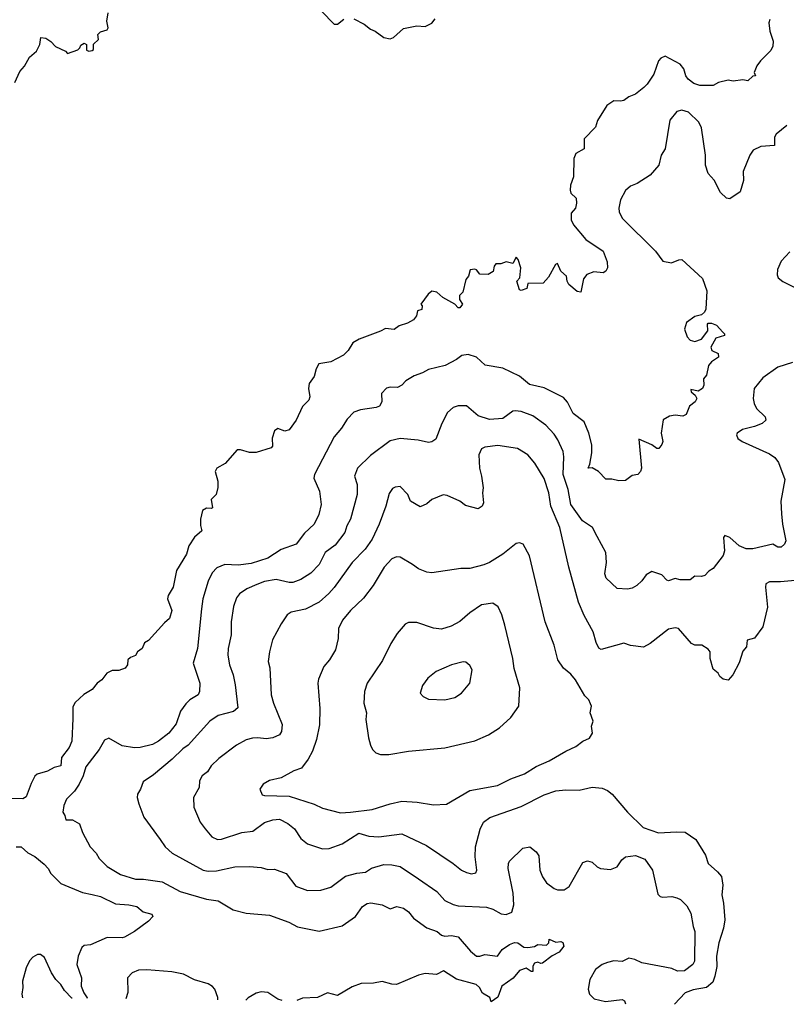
# Model space of a CAD drawing. Extents: x 1678431 to 1860718, y 384618 to 522882.
# Tile 25 of 256: x 1753127 to 1757757, y 385094 to 391044. Entities that reach past the tile are written whole.
import ezdxf

# ---------------------------------------------------------------- set-up
doc = ezdxf.new("R2010")
doc.units = 0

msp = doc.modelspace()

# ---------------------------------------------------------------- linework, layer by layer
at = {"layer": '0CON10XD'}
for points in [[(1753097.1, 390665), (1753128, 390732), (1753156.3, 390763.7), (1753185, 390817.1), (1753228.6, 390855), (1753248, 390895), (1753255, 390937.5), (1753285, 390933.3), (1753315, 390913.3), (1753342.1, 390882.1), (1753402.5, 390855), (1753415, 390840), (1753477, 390863), (1753490, 390875), (1753495, 390890), (1753515, 390902.5), (1753530, 390895), (1753530.7, 390860.7), (1753545, 390853.3), (1753565, 390857.5), (1753572.5, 390865), (1753573, 390897), (1753602.5, 390925), (1753597.5, 390955), (1753615, 390970), (1753655, 390982.5), (1753660, 390995), (1753652.5, 391035), (1753660, 391085)], [(1754950, 391095), (1755025, 391016.7), (1755045, 391016.7), (1755085, 391047.5)], [(1757656.7, 391045), (1757652, 391025), (1757658, 390975), (1757677.5, 390915), (1757676, 390885), (1757662.4, 390857.6), (1757600, 390795), (1757578.8, 390765), (1757563.3, 390725), (1757570, 390705), (1757555, 390702.5), (1757525, 390673.8), (1757495, 390681.2), (1757435, 390672.5), (1757405, 390678.8), (1757347.5, 390665), (1757313.9, 390646.1), (1757235, 390646.9), (1757198.6, 390658.6), (1757164.1, 390684.1), (1757150.5, 390705), (1757138, 390748), (1757116.1, 390776.1), (1757025, 390824), (1756998.3, 390811.7), (1756985, 390796.2), (1756955.7, 390715), (1756916.9, 390655), (1756896, 390634), (1756846.6, 390593.4), (1756805, 390578), (1756775, 390556.7), (1756755, 390551.2), (1756715, 390553.8), (1756672, 390525), (1756616, 390435), (1756603.8, 390395), (1756535.7, 390325), (1756535, 390263.3), (1756485, 390236), (1756472.5, 390205), (1756470.8, 390095), (1756454, 390045), (1756452, 390015), (1756456.2, 389995), (1756486.7, 389965), (1756490, 389935), (1756484, 389905), (1756458, 389875), (1756457.1, 389835), (1756471.9, 389805), (1756546.2, 389715), (1756650, 389645), (1756675, 389580), (1756676.7, 389545), (1756667.5, 389525), (1756650, 389515), (1756595, 389521.2), (1756551.2, 389505), (1756531.9, 389478.1), (1756515, 389397.5), (1756492.7, 389402.7), (1756442.5, 389445), (1756433.3, 389465), (1756430, 389495), (1756393.9, 389523.9), (1756375, 389570), (1756362.5, 389565), (1756320.7, 389489.3), (1756288.3, 389451.7), (1756195, 389450), (1756189.3, 389420.7), (1756155, 389407.5), (1756145, 389412.5), (1756130, 389465), (1756146.4, 389483.6), (1756152.5, 389545), (1756137.5, 389595), (1756125, 389610), (1756105, 389570), (1756065, 389580), (1756031.7, 389568.3), (1756001.7, 389568.3), (1755992.5, 389555), (1755986.7, 389523.3), (1755956.4, 389503.6), (1755905, 389506.7), (1755885, 389532.5), (1755875, 389536.7), (1755847, 389533), (1755836.7, 389495), (1755821.2, 389475), (1755802.5, 389397.5), (1755783, 389377), (1755783, 389353), (1755800, 389325), (1755785, 389303.3), (1755775, 389303.8), (1755754.2, 389324.2), (1755681.2, 389365), (1755646.8, 389396.8), (1755615, 389403.8), (1755593.3, 389385), (1755550, 389325), (1755557.5, 389315), (1755556.1, 389293.9), (1755530, 389285), (1755522.5, 389255), (1755505, 389230), (1755469.5, 389210.5), (1755417.5, 389195), (1755388.8, 389171.2), (1755335, 389178.8), (1755305, 389161.2), (1755176.4, 389113.6), (1755139.3, 389090.7), (1755110, 389045), (1755082.1, 389017.9), (1755005, 388977.5), (1754932.5, 388965), (1754916.1, 388933.9), (1754905, 388887.5), (1754874, 388845), (1754870.8, 388815), (1754878.8, 388765), (1754873.3, 388745), (1754833.9, 388706.1), (1754795.7, 388624.3), (1754753.9, 388566.1), (1754727, 388557), (1754685, 388573.3), (1754665, 388560), (1754651.2, 388515), (1754653, 388467), (1754645, 388457.5), (1754555, 388428), (1754515, 388429.2), (1754460, 388445), (1754440, 388445), (1754367.7, 388362.3), (1754317.5, 388335), (1754307.5, 388315), (1754322.5, 388255), (1754323, 388217), (1754312.5, 388175), (1754283.3, 388145), (1754290, 388095), (1754285, 388090), (1754255, 388093.3), (1754231.4, 388078.6), (1754217.5, 388025), (1754218, 387988), (1754226.7, 387955), (1754183.2, 387916.8), (1754148.6, 387865), (1754134.4, 387815), (1754074, 387715), (1754052.5, 387615), (1754022.5, 387565), (1754020, 387545), (1754045.7, 387475), (1754031.2, 387425), (1754000.5, 387399.5), (1753905, 387292.5), (1753880.5, 387279.5), (1753865.8, 387244.2), (1753837.5, 387225), (1753825, 387202.5), (1753795, 387190), (1753780, 387175), (1753777.5, 387145), (1753762.5, 387125), (1753725, 387111.2), (1753685, 387112.5), (1753652.5, 387095), (1753623.3, 387055), (1753593.8, 387035), (1753563.9, 386996.1), (1753514.3, 386965.7), (1753461.5, 386918.5), (1753448.3, 386891.7), (1753448.3, 386821.7), (1753440.8, 386685), (1753425, 386645.6), (1753379.6, 386585), (1753375.6, 386535), (1753335, 386525.6), (1753295, 386502.5), (1753232.5, 386485), (1753217.8, 386472.2), (1753195, 386428.8), (1753165, 386348), (1753145, 386336), (1753071.3, 386338.7)], [(1755145, 391048.8), (1755207.8, 391017.8), (1755245, 390986.2), (1755274.1, 390974.1), (1755325, 390936.2), (1755365, 390929.2), (1755384.3, 390935.7), (1755445, 390990), (1755525, 391006.2), (1755575, 391003.8), (1755615, 391023.3), (1755635, 391048.8)], [(1757760.6, 390405), (1757695, 390352), (1757685.8, 390335), (1757685, 390283.3), (1757602.7, 390277.3), (1757556, 390255), (1757535.7, 390225), (1757496.4, 390126.4), (1757497.7, 390072.3), (1757478.8, 390005), (1757415, 389962.5), (1757395, 389966.7), (1757359.7, 389999.7), (1757320, 390075), (1757285.5, 390115.5), (1757267.8, 390165), (1757268.1, 390225), (1757245, 390390), (1757227.5, 390425), (1757166.2, 390485), (1757125, 390497.1), (1757095, 390490), (1757053.4, 390436.6), (1757025.5, 390264.5), (1757000, 390225), (1756986.7, 390165), (1756934, 390105), (1756856.4, 390053.6), (1756815, 390037.5), (1756785, 390012), (1756754.4, 389955), (1756744.2, 389905), (1756746.4, 389883.6), (1756766, 389845), (1756965.8, 389645), (1757011.2, 389585), (1757064.1, 389575.9), (1757106.6, 389593.4), (1757125, 389594.4), (1757251.2, 389481.2), (1757275.8, 389405.8), (1757270, 389295), (1757263, 389277), (1757245, 389260), (1757205, 389250), (1757153.8, 389215), (1757142, 389175), (1757158.8, 389128.8), (1757175, 389106.7), (1757205, 389099.2), (1757245, 389113.3), (1757282.5, 389165), (1757280, 389205), (1757285, 389210), (1757305, 389210), (1757335, 389197.5), (1757373.3, 389155), (1757382.5, 389145), (1757382.5, 389135), (1757330.5, 389119.5), (1757300, 389065), (1757306.1, 389046.1), (1757345, 389027.5), (1757346.2, 389005), (1757305, 388976.7), (1757286.7, 388955), (1757273.9, 388896.1), (1757256.7, 388873.3), (1757259.2, 388835), (1757250.8, 388815), (1757225, 388798.8), (1757180, 388810), (1757182.5, 388795), (1757206.2, 388776.2), (1757216.2, 388755), (1757205.7, 388734.3), (1757171.4, 388708.6), (1757151.2, 388658.8), (1757130.7, 388649.3), (1757085, 388653.8), (1757050.7, 388649.3), (1757013.6, 388626.4), (1757000, 388545), (1757010, 388495), (1757005, 388477.5), (1756986.2, 388453.8), (1756975, 388454), (1756945, 388476), (1756865, 388510), (1756881.2, 388335), (1756876.7, 388315), (1756860, 388295), (1756825, 388290), (1756785, 388260), (1756745, 388256.7), (1756703, 388267), (1756667, 388267), (1756622.5, 388315), (1756585, 388336.7), (1756560, 388335), (1756570.7, 388359.3), (1756583, 388427), (1756581.9, 388475), (1756564.7, 388544.7), (1756536.5, 388615), (1756470, 388665), (1756435, 388734), (1756411.1, 388761.1), (1756295, 388819.1), (1756205, 388840.5), (1756145, 388890.6), (1756045, 388937.5), (1755936.9, 388956.9), (1755884.6, 389004.6), (1755835, 389020.6), (1755796.7, 389015), (1755765, 388990.8), (1755696.7, 388955), (1755595, 388931.4), (1755559.8, 388910.2), (1755508.3, 388891.7), (1755458.7, 388861.3), (1755434.3, 388835.7), (1755407.6, 388822.4), (1755365, 388824.3), (1755342.6, 388817.4), (1755312, 388785), (1755314.4, 388735), (1755300.5, 388709.5), (1755279.8, 388700.2), (1755185, 388686.4), (1755145, 388672.2), (1755105, 388630.8), (1755069.4, 388575), (1755026.3, 388523.7), (1754906.9, 388295), (1754903.3, 388273.3), (1754937.9, 388195), (1754948.1, 388115), (1754934.2, 388055), (1754905, 387996.7), (1754847.6, 387942.4), (1754796.2, 387875), (1754705, 387842.5), (1754625, 387790), (1754525, 387758.8), (1754445, 387748), (1754365, 387752.1), (1754317.4, 387732.6), (1754288.3, 387701.7), (1754265, 387651.2), (1754232.1, 387545), (1754223.8, 387485), (1754200.5, 387245), (1754173.3, 387155), (1754214.4, 387035), (1754213.3, 386985), (1754204.4, 386965), (1754155, 386934.4), (1754129.5, 386910.5), (1754097.3, 386865), (1754070.7, 386789.3), (1754026.5, 386733.5), (1753965, 386685.3), (1753928.1, 386665), (1753855, 386646.2), (1753820, 386645), (1753745, 386656.7), (1753665, 386702), (1753638.6, 386691.4), (1753607.1, 386635), (1753525, 386529.2), (1753510, 386475), (1753485.8, 386424.2), (1753457.5, 386382.5), (1753410, 386335), (1753394, 386295), (1753386.2, 386255), (1753400, 386235), (1753405, 386210), (1753445, 386208.8), (1753486.7, 386185), (1753505, 386132.5), (1753551.2, 386045), (1753587.5, 386007.5), (1753606, 385975), (1753655, 385927.1), (1753735, 385878.1), (1753825, 385850), (1753875, 385850), (1753986.7, 385835), (1754096.1, 385776.1), (1754255, 385730.4), (1754325, 385719.4), (1754415.5, 385665.5), (1754495, 385645.6), (1754635, 385632.2), (1754751.1, 385591.1), (1754805, 385563.1), (1754895.4, 385545.4), (1754935, 385536.9), (1755075, 385568.6), (1755154.6, 385625.4), (1755196, 385685), (1755225, 385703.1), (1755246.7, 385706.7), (1755315, 385695.8), (1755365, 385672), (1755405, 385685.8), (1755445, 385675.8), (1755475, 385654.2), (1755505.4, 385615.4), (1755585, 385557.5), (1755647.5, 385535), (1755675, 385511.2), (1755695, 385506.2), (1755735, 385510), (1755775, 385501.2), (1755848.8, 385415), (1755885, 385386), (1755905, 385385.8), (1755935, 385395.8), (1756012.5, 385385), (1756040, 385425), (1756085, 385456.5), (1756115, 385468.6), (1756135, 385465.8), (1756170.5, 385440.5), (1756195, 385437.5), (1756236.4, 385443.6), (1756255, 385456.7), (1756308.8, 385451.2), (1756322.5, 385465), (1756325, 385487.5), (1756365, 385470), (1756395, 385473.3), (1756407.3, 385467.3), (1756412, 385445), (1756385, 385409.2), (1756341.7, 385388.3), (1756285, 385342.5), (1756275, 385340), (1756255, 385350), (1756236.1, 385343.9), (1756226.7, 385325), (1756226.7, 385293.3), (1756215, 385292.5), (1756185, 385312.5), (1756145, 385298.8), (1756107.7, 385252.3), (1756037.5, 385205), (1756015, 385137.5), (1755975, 385110), (1755966.4, 385136.4), (1755922.3, 385162.3), (1755903.3, 385195), (1755883.3, 385215), (1755765, 385245.6), (1755686.9, 385296.9), (1755644.7, 385275.3), (1755575, 385279.6), (1755535, 385271.1), (1755402.5, 385215), (1755375, 385215.4), (1755315, 385232.7), (1755263, 385223), (1755189.8, 385220.2), (1755135, 385200.4), (1755045, 385146.9), (1754985, 385163.8), (1754924.7, 385135.3), (1754835, 385131.2), (1754799.8, 385117)], [(1757778.3, 389641.7), (1757726.2, 389585), (1757704, 389535), (1757701.7, 389501.7), (1757707.5, 389485), (1757735, 389461.2), (1757890, 389385)], [(1757795, 388973.6), (1757705, 388945.4), (1757615, 388880.5), (1757563.3, 388815), (1757555.6, 388755), (1757562.2, 388725), (1757576.9, 388695), (1757628.8, 388645), (1757633.8, 388625), (1757610, 388605), (1757565, 388585.7), (1757493, 388567), (1757460, 388545), (1757456.2, 388535), (1757464.4, 388514.4), (1757490, 388495), (1757655, 388420.6), (1757687.9, 388397.9), (1757709.1, 388369.1), (1757747.5, 388265), (1757724.5, 388135.5), (1757728.2, 388058.2), (1757733.5, 387995), (1757754, 387895), (1757746.2, 387875), (1757725, 387856.2), (1757705, 387856), (1757675, 387874), (1757555, 387847.5), (1757515, 387847.5), (1757471.2, 387865), (1757415, 387916), (1757385, 387927.5), (1757377.5, 387915), (1757384, 387835), (1757374.3, 387805.7), (1757315, 387727.5), (1757288.3, 387711.7), (1757265, 387686.2), (1757245, 387680), (1757205, 387682.5), (1757175, 387660), (1757115, 387660), (1757085, 387666.7), (1757046.1, 387653.9), (1757035, 387656.7), (1757005, 387690), (1756945, 387710), (1756910, 387690), (1756885, 387654), (1756853.8, 387625), (1756825, 387609.2), (1756796.8, 387603.2), (1756735, 387608), (1756669.1, 387669.1), (1756660, 387695), (1756671.5, 387765), (1756666.4, 387825), (1756615, 387921.2), (1756586.9, 387975), (1756526.5, 388015), (1756454.7, 388115), (1756439.5, 388205), (1756409.2, 388295), (1756412.7, 388402.7), (1756408, 388435), (1756377.3, 388505), (1756355, 388540.6), (1756304.4, 388595), (1756225, 388649.5), (1756155, 388676.7), (1756118.8, 388681.2), (1756105, 388678.8), (1756045.5, 388634.5), (1755965, 388627.8), (1755895, 388651.1), (1755825, 388710), (1755775, 388711.1), (1755745, 388700), (1755710.2, 388669.8), (1755675.7, 388604.3), (1755640, 388510), (1755615.8, 388494.2), (1755595, 388490), (1755533.6, 388503.6), (1755425, 388512.5), (1755365, 388499.2), (1755245, 388410.6), (1755166.9, 388335), (1755149.4, 388285), (1755164.4, 388235), (1755164.4, 388175), (1755124.6, 388025), (1755102.7, 387985), (1755090, 387945), (1755031.7, 387868.3), (1754970.9, 387825), (1754935, 387752.9), (1754885, 387700.6), (1754825, 387661.1), (1754776.2, 387643.8), (1754755, 387642.7), (1754675, 387660.9), (1754605, 387648.5), (1754558.1, 387631.9), (1754498, 387605), (1754454, 387575), (1754435, 387550), (1754418.3, 387498.3)], [(1757832.9, 387657.1), (1757722.1, 387647.9), (1757655, 387647.5), (1757634, 387635), (1757630.8, 387615), (1757642.2, 387495), (1757615.6, 387375), (1757565, 387307.5), (1757520, 387295), (1757516.2, 387255), (1757495, 387227.5), (1757471.2, 387158.8), (1757434.1, 387085.9), (1757405, 387053.3), (1757375, 387058.8), (1757355.9, 387075.9), (1757345.7, 387095.7), (1757315, 387120), (1757297.5, 387185), (1757295.8, 387225), (1757285, 387240), (1757245.6, 387265.6), (1757205, 387264.3), (1757183.7, 387273.7), (1757105, 387365.7), (1757085, 387370), (1757045, 387360.8), (1756935, 387274.3), (1756895, 387253.1), (1756815, 387262.9), (1756775, 387276.9), (1756637.7, 387237.7), (1756625, 387246.2), (1756608.6, 387281.4), (1756590.5, 387345), (1756535, 387443.8), (1756501.5, 387525), (1756442.7, 387735), (1756389.1, 387975), (1756335.4, 388105), (1756322.7, 388185), (1756295, 388271.2), (1756238.6, 388365), (1756195, 388414.2), (1756132.4, 388452.4), (1756015, 388471.5), (1755935, 388461.8), (1755915, 388452), (1755900, 388415), (1755903.3, 388335), (1755915.5, 388285.5), (1755926, 388215), (1755922.5, 388185), (1755928, 388125), (1755918.8, 388105), (1755895, 388088), (1755818.3, 388108.3), (1755785, 388134.2), (1755708.3, 388168.3), (1755685, 388173.1), (1755616.7, 388145), (1755585, 388118.8), (1755545, 388101.2), (1755486.2, 388135), (1755470, 388175), (1755425, 388223.3), (1755395, 388220), (1755378.3, 388211.7), (1755357.9, 388182.1), (1755338.8, 388105), (1755298.5, 387995), (1755254.6, 387905), (1755213.8, 387845), (1755134.5, 387765), (1755026.6, 387613.4), (1754993.6, 387576.3), (1754934.3, 387525), (1754851.9, 387481.9), (1754766.7, 387465), (1754742.6, 387447.4), (1754705.6, 387394.4), (1754652.5, 387297.5), (1754635.8, 387225), (1754628, 387165), (1754637.9, 387127.9), (1754645.6, 386965), (1754658.9, 386915), (1754712.5, 386785), (1754707.8, 386742.2), (1754695, 386723.3), (1754655, 386704.4), (1754615, 386699.4), (1754565, 386705.6), (1754532.7, 386702.7), (1754495, 386692.2), (1754435, 386660.6), (1754329.8, 386580.2), (1754282.9, 386535), (1754260.6, 386499.4), (1754229.4, 386475), (1754213.1, 386445), (1754210, 386405), (1754177.1, 386345), (1754179.2, 386285), (1754215.5, 386195.5), (1754245.8, 386155), (1754287.4, 386107.4), (1754321.2, 386091.2), (1754345, 386091.5), (1754468.3, 386131.7), (1754535, 386140.9), (1754605, 386192.2), (1754655, 386209.5), (1754695, 386212.2), (1754745, 386187.5), (1754785.4, 386155.4), (1754825, 386095.8), (1754863.9, 386063.9), (1754955, 386033.3), (1754995, 386035.6), (1755075, 386064.5), (1755175, 386128.9), (1755235, 386110.8), (1755295, 386106.1), (1755434.6, 386124.6), (1755584, 386055), (1755745.4, 385945.4), (1755794, 385905), (1755825, 385890), (1755855, 385882.5), (1755882, 385888), (1755887.5, 385905), (1755877.5, 385985), (1755879.5, 386045), (1755907, 386153), (1755927.1, 386195), (1755966.9, 386223.1), (1756155, 386290), (1756295, 386361.1), (1756365, 386384.4), (1756425, 386390), (1756505, 386387.5), (1756585, 386407.5), (1756645, 386400.8), (1756676.4, 386386.4), (1756704, 386365), (1756797.5, 386255), (1756893, 386163), (1756985, 386130), (1757094.2, 386135.8), (1757145, 386134), (1757211.2, 386091.2), (1757269.2, 385995), (1757284.6, 385944.6), (1757341.9, 385895), (1757365, 385866), (1757373.6, 385815), (1757367.5, 385755), (1757377.8, 385705), (1757385.5, 385605), (1757378.2, 385555), (1757348.2, 385465), (1757336, 385385), (1757336.2, 385323.8), (1757325.8, 385264.2), (1757312, 385228), (1757275, 385196.2), (1757195, 385182.5), (1757145, 385164.4), (1757081.9, 385094.4)], [(1755065, 386251.1), (1755125, 386254.6), (1755255, 386271.1), (1755363.7, 386306.3), (1755435, 386322.2), (1755526.8, 386316.8), (1755625, 386300), (1755705, 386304), (1755844.6, 386385.4), (1756012.4, 386417.6), (1756092.7, 386457.3), (1756175, 386486.7), (1756245, 386531.9), (1756325, 386565.6), (1756425.5, 386624.5), (1756485, 386651.4), (1756527.5, 386685), (1756567.7, 386702.3), (1756586.4, 386733.6), (1756580, 386775), (1756590, 386805), (1756571.2, 386855), (1756580, 386895), (1756575, 386910), (1756563.6, 386933.6), (1756539.3, 386959.3), (1756484.3, 387054.3), (1756455, 387090), (1756410, 387125), (1756376.7, 387175), (1756354.4, 387264.4), (1756299.4, 387405), (1756205.7, 387805), (1756167.5, 387875), (1756145, 387883.8), (1756125, 387878), (1756043.8, 387815), (1755963.8, 387765), (1755930.3, 387749.7), (1755845, 387727.1), (1755791.2, 387728.8), (1755615, 387700.8), (1755585, 387706), (1755535, 387725.8), (1755498.3, 387751.7), (1755425, 387796), (1755402.5, 387797.5), (1755375, 387786), (1755328.1, 387735), (1755260.6, 387625), (1755202, 387548), (1755125, 387474), (1755075.8, 387415), (1755052, 387365), (1755049.2, 387305), (1755033, 387237), (1754997.5, 387175), (1754962.5, 387135), (1754930.9, 387059.1), (1754927.1, 387035), (1754938.3, 386881.7), (1754937.3, 386782.7), (1754920, 386695), (1754894, 386625), (1754868.8, 386575), (1754828.8, 386521.2), (1754782.5, 386505), (1754705, 386462), (1754635, 386446.2), (1754596.7, 386425), (1754576.7, 386395), (1754590, 386360), (1754605, 386356.7), (1754755, 386352.3), (1754905, 386303.3), (1754955, 386279.4), (1755065, 386251.1)], [(1755305, 386604), (1755355, 386604.2), (1755475, 386624.2), (1755695, 386644.2), (1755875, 386685.8), (1755957.9, 386722.1), (1756025, 386766), (1756092.7, 386827.3), (1756141.2, 386895), (1756147.6, 387007.6), (1756112.7, 387122.7), (1756104.3, 387185), (1756056.7, 387385), (1756038.3, 387448.3), (1756016.5, 387496.5), (1755985, 387518), (1755915, 387508.1), (1755845, 387460), (1755785, 387408.6), (1755731.5, 387378.5), (1755675, 387360.8), (1755625, 387367.1), (1755525, 387400.8), (1755475, 387401.2), (1755455, 387391.2), (1755406.2, 387335), (1755368.8, 387275), (1755317.8, 387172.2), (1755224.6, 387035.4), (1755210, 386985), (1755205.7, 386915), (1755221.4, 386855), (1755217.5, 386815), (1755232.5, 386705), (1755245, 386660), (1755256.7, 386635), (1755277.5, 386615), (1755305, 386604)], [(1754418.3, 387498.3), (1754404.4, 387405), (1754403.7, 387326.3), (1754386.4, 387243.6), (1754384.5, 387205), (1754393.5, 387145), (1754415.4, 387085), (1754427.5, 387025), (1754444.4, 386885), (1754416.9, 386863.1), (1754325, 386838.9), (1754274.7, 386805.3), (1754145, 386660), (1754111.2, 386638.8), (1754048.1, 386575), (1753935, 386481.9), (1753871.3, 386438.7), (1753856.2, 386395), (1753838, 386365), (1753836, 386345), (1753845.9, 386305.9), (1753877.1, 386225), (1753975, 386090), (1754006, 386045), (1754047.9, 386007.9), (1754235, 385904.5), (1754265, 385899.1), (1754315, 385900.8), (1754425, 385925.6), (1754515, 385927.5), (1754585, 385921.4), (1754625, 385910), (1754665, 385910.8), (1754735, 385884.3), (1754795, 385808.6), (1754865, 385783.1), (1754945, 385784.3), (1755005, 385801.9), (1755095, 385867.8), (1755162.6, 385887.4), (1755215, 385893.1), (1755252.2, 385917.8), (1755325, 385938.5), (1755375, 385937.8), (1755425, 385927.8), (1755535, 385852.2), (1755645, 385775.7), (1755695, 385722.2), (1755745, 385697.8), (1755775, 385689.6), (1755945, 385681.5), (1755985, 385669.4), (1756035, 385640.8), (1756065, 385637.1), (1756097.9, 385652.1), (1756111.9, 385695), (1756106.4, 385765), (1756077.5, 385915), (1756078.6, 385945), (1756085, 385958.8), (1756165, 386038.6), (1756207.5, 386045), (1756246.5, 386016.5), (1756261.2, 385991.2), (1756267.8, 385905), (1756283.3, 385865), (1756309.1, 385829.1), (1756354, 385794), (1756375, 385785.6), (1756415, 385786.9), (1756445, 385805.8), (1756528.7, 385951.3), (1756555, 385960.6), (1756583.5, 385953.5), (1756613.8, 385925), (1756635, 385915.7), (1756695, 385908.9), (1756735.3, 385924.7), (1756762.7, 385967.3), (1756785, 385985.5), (1756845, 385992.7), (1756902.1, 385972.1), (1756948.1, 385905), (1756980.3, 385760.3), (1756995, 385746), (1757011.3, 385741.3), (1757065, 385745.5), (1757095, 385737.8), (1757116.9, 385726.9), (1757155, 385690), (1757179.5, 385645), (1757193.6, 385565), (1757204.7, 385534.7), (1757201.5, 385355), (1757192.5, 385335), (1757142.7, 385297.3), (1757100, 385295), (1757065, 385310.5), (1756885, 385345.3), (1756841.2, 385365), (1756805, 385372.9), (1756765, 385353.8), (1756715, 385356.1), (1756677.1, 385347.1), (1756645, 385334.4), (1756605, 385304.2), (1756570, 385245), (1756560.6, 385185), (1756567.8, 385155), (1756597, 385127), (1756665, 385111.9), (1756765, 385122.5), (1756780, 385115), (1756785.9, 385097.3)], [(1755695, 386933.3), (1755755, 386948.6), (1755795.4, 386974.6), (1755845.5, 387034.5), (1755860, 387115), (1755845, 387141.2), (1755821.2, 387161.2), (1755804, 387164), (1755735, 387145.5), (1755641.2, 387105), (1755592.5, 387065), (1755558.8, 387021.2), (1755546.2, 386975), (1755564.3, 386954.3), (1755595, 386938.8), (1755695, 386933.3)], [(1753105, 386045.6), (1753135.6, 386045.6), (1753175, 386008.8), (1753218.5, 385988.5), (1753275, 385941.2), (1753298.8, 385915), (1753314.2, 385884.2), (1753375, 385823.8), (1753505, 385770.6), (1753565, 385758), (1753615, 385745.6), (1753705, 385700.7), (1753785, 385695.4), (1753833.3, 385685), (1753873.2, 385653.2), (1753925, 385640), (1753930, 385625), (1753905, 385596.2), (1753820, 385535), (1753760, 385500), (1753745, 385495.4), (1753655, 385498.6), (1753555, 385453.1), (1753515, 385450), (1753502.1, 385437.9), (1753479.4, 385385), (1753471.9, 385335), (1753498.9, 385255), (1753498.6, 385205), (1753513.1, 385163.1), (1753533.6, 385133.6), (1753532.8, 385129.6)], [(1753442.5, 385130.5), (1753442.1, 385132.1), (1753397.2, 385177.2), (1753374.2, 385215), (1753344.6, 385244.6), (1753317.8, 385285), (1753276.4, 385376.4), (1753252.5, 385395), (1753235, 385395.8), (1753205, 385380), (1753185, 385356.2), (1753165.7, 385315), (1753144.2, 385235), (1753146.2, 385195), (1753140, 385155), (1753143.6, 385133.4)], [(1754324.1, 385121.7), (1754323.4, 385135), (1754304.7, 385185), (1754291.8, 385201.8), (1754265, 385218.8), (1754183.1, 385243.1), (1754115, 385276.9), (1754045, 385291.2), (1753895, 385302.2), (1753845, 385300), (1753805, 385283.8), (1753778, 385255), (1753780, 385165), (1753768, 385127.3)], [(1754711.2, 385117.9), (1754685, 385125.3), (1754625, 385165.5), (1754585, 385170.4), (1754555, 385161.2), (1754505.6, 385134.4), (1754493.1, 385120.1)]]:
    msp.add_lwpolyline(points, dxfattribs=at)

doc.saveas('drawing.dxf')
